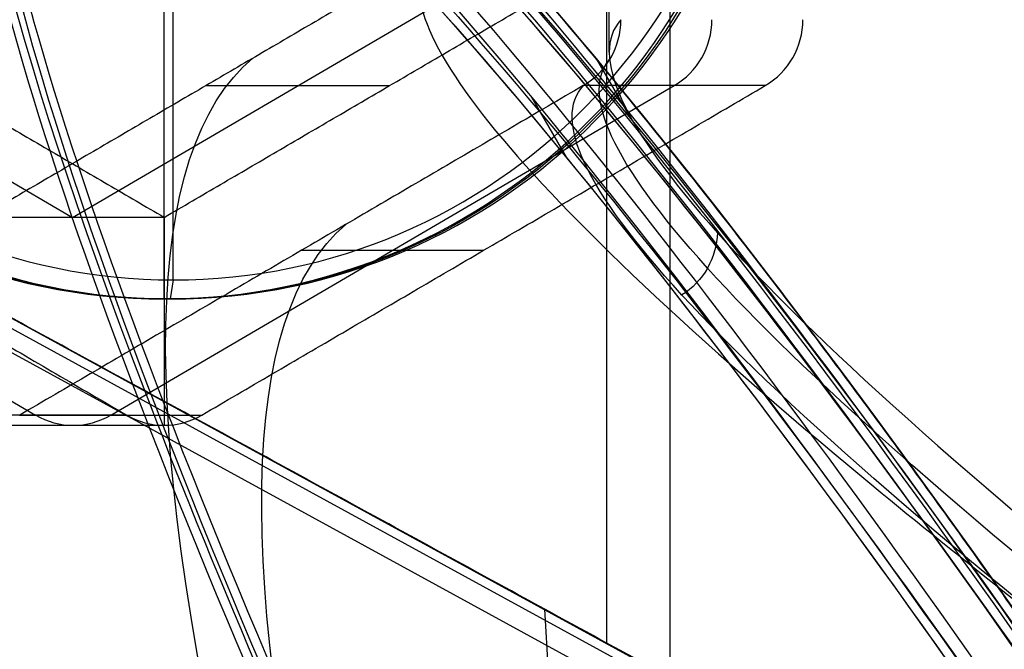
# Model space of a CAD drawing. Header units: millimetres. Extents: x -273 to 273, y -262 to 262.
# Tile 21 of 256: x -157 to -132, y -25 to -9. Entities that reach past the tile are written whole.
import ezdxf

# ---------------------------------------------------------------- set-up
doc = ezdxf.new("R2010")
doc.units = ezdxf.units.MM
doc.header["$MEASUREMENT"] = 0
doc.layers.add('Default', color=7, linetype='Continuous', true_color=0x000000)

# ---------------------------------------------------------------- blocks, each defined once
blk = doc.blocks.new('Block 01')
at = {"layer": 'Default', "color": 9, "true_color": 0xbfbfbf}
for p, q in [((-143.982, 10.696, 738.315), (-143.071, 12.27, 738.306)), ((-142.27, 9.701, 738.598), (-141.36, 11.275, 738.589))]:
    blk.add_line(p, q, dxfattribs=at)
at = {"layer": 'Default', "color": 9, "true_color": 0xbfbfbf, "extrusion": (0.85774, -0.495217, 0.137993)}
for centre, radius, start, end in [((0, 799.967, -26.913), 80.7, 197.4349, 342.5651), ((0, 799.967, -26.613), 81, 198.23436, 341.76564), ((0, 799.967, -26.913), 79.3, 196.48192, 343.51808), ((0, 799.967, -26.913), 79.3, 208.5073, 343.51808), ((0, 799.967, -26.613), 79, 196.52788, 343.47212), ((0, 799.967, -25.513), 80.7, 77.65032, 340.29454), ((0, 799.967, -25.213), 79, 196.52788, 343.47212), ((0, 799.967, -24.913), 79.3, 196.48192, 343.51808), ((0, 799.967, -25.213), 81, 200.44648, 339.55352), ((0, 799.967, -25.213), 81, 200.44648, 339.55352), ((0, 799.967, -25.213), 80.4, 77.65032, 340.27692), ((0, 799.967, -24.913), 80.7, 200.13883, 339.86117), ((0, 799.967, -24.913), 80.7, 77.65032, 327.51504), ((0, 799.967, -25.213), 81, 77.65032, 200.44648), ((0, 799.967, -25.213), 79, 196.52788, 235.24132)]:
    blk.add_arc(centre, radius, start, end, dxfattribs=at)
at = {"layer": 'Default', "color": 9, "true_color": 0xbfbfbf}
blk.add_rational_spline([(-75.766, 131.231, 761.357), (-79.145, 110.775, 708.948), (-107.325, 61.964, 708.948), (-135.506, 13.154, 708.948), (-151.532, 0, 761.357)], [1, 0.819846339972, 1, 0.819846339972, 1], degree=2, knots=[0, 0, 0, 98.398111, 98.398111, 196.796222, 196.796222, 196.796222], dxfattribs=at)

msp = doc.modelspace()

# ---------------------------------------------------------------- linework, layer by layer
at = {"layer": 'Default', "color": 9, "true_color": 0xbfbfbf}
for p, q in [((-140.334, -25.968, -772.625), (-140.334, 25.968, -772.625)), ((-142, -25.044, -767.89), (-142, 25.044, -767.89)), ((-141.937, -9.513, -611.171), (-141.937, 9.513, -611.171)), ((-93.246, -51.967, -760.538), (-187.491, -0.475, -784.7)), ((-187.38, -0.264, -784.686), (-93.135, -51.756, -760.524)), ((-93.529, -52.448, -760.46), (-187.774, -0.956, -784.622)), ((-153.391, -15.5, -566.361), (-153.391, -2, -566.361)), ((-167.889, -6.928, -580.864), (-156.042, -13.856, -582.778)), ((-156.042, -13.856, -582.778), (-144.196, -6.928, -584.691)), ((-153.63, -16, -567.841), (-153.63, -7.5, -567.841)), ((-171.817, -10.392, -580.098), (-157.009, -19.053, -582.49)), ((-155.034, -19.053, -582.809), (-140.226, -10.392, -585.201)), ((-152.531, -10.392, -598.67), (-147.706, -10.392, -568.798)), ((-137.834, -10.392, -570.392), (-142.618, -10.392, -600.009)), ((-153.63, -13.856, -567.841), (-153.63, -19.321, -567.841)), ((-150.022, -14.722, -598.813), (-145.238, -14.722, -569.197)), ((-153.391, -15.5, -566.361), (-153.47, -16, -566.854)), ((-153.47, -16, -566.854), (-153.63, -16, -567.841)), ((-154.617, -19.053, -567.682), (-159.4, -19.053, -597.298)), ((-157.426, -19.053, -597.617), (-152.643, -19.053, -568.001)), ((-158.411, -19.321, -597.442), (-153.63, -19.321, -567.841)), ((-140.506, -76.021, -748.976), (-143.628, -24.155, -768.307))]:
    msp.add_line(p, q, dxfattribs=at)
at = {"layer": 'Default', "color": 9, "true_color": 0xbfbfbf, "extrusion": (0.159446, 1.20476e-15, 0.987207)}
msp.add_circle((0, 61.124, -584.572), 16, dxfattribs=at)
at = {"layer": 'Default', "color": 9, "true_color": 0xbfbfbf, "extrusion": (0.159446, 5.53205e-15, 0.987207)}
msp.add_arc((0, 61.124, -585.072), 16, 0, 180, dxfattribs=at)
at = {"layer": 'Default', "color": 9, "true_color": 0xbfbfbf, "extrusion": (0.159446, -1.43123e-14, 0.987207)}
msp.add_arc((0, 61.124, -584.072), 16, 0, 180, dxfattribs=at)
at = {"layer": 'Default', "color": 9, "true_color": 0xbfbfbf, "extrusion": (0.159446, -1.4774e-14, 0.987207)}
msp.add_arc((0, 61.124, -583.572), 15.5, 0, 180, dxfattribs=at)
at = {"layer": 'Default', "color": 9, "true_color": 0xbfbfbf, "extrusion": (0.159446, -7.53317e-15, 0.987207)}
msp.add_arc((0, 61.124, -583.572), 15.5, 180, 0, dxfattribs=at)
at = {"layer": 'Default', "color": 9, "true_color": 0xbfbfbf, "extrusion": (0.159446, -1.18295e-14, 0.987207)}
msp.add_arc((0, 61.124, -585.072), 16, 180, 270, dxfattribs=at)
at = {"layer": 'Default', "color": 9, "true_color": 0xbfbfbf, "extrusion": (0.159446, 7.01452e-15, 0.987207)}
msp.add_arc((0, 61.124, -584.072), 16, 180, 270, dxfattribs=at)
at = {"layer": 'Default', "color": 9, "true_color": 0xbfbfbf, "extrusion": (0.159446, 0, 0.987207)}
for centre, start, end in [((-8.66, 46.124, -600.072), 210, 270), ((-17.321, 61.124, -600.072), 150, 210)]:
    msp.add_arc(centre, 2, start, end, dxfattribs=at)
at = {"layer": 'Default', "color": 9, "true_color": 0xbfbfbf, "extrusion": (0.159446, -2.41332e-12, 0.987207)}
msp.add_arc((-8.66, 46.124, -585.072), 2, 210, 270, dxfattribs=at)
at = {"layer": 'Default', "color": 9, "true_color": 0xbfbfbf, "extrusion": (0.854946, 0.5, -0.138084)}
for centre, radius, start, end in [((-134.437, -607.282, -51.494), 202.521, 313.34087, 358.71001), ((-134.437, -607.282, -51.576), 197.521, 313.3854, 358.63565)]:
    msp.add_arc(centre, radius, start, end, dxfattribs=at)
at = {"layer": 'Default', "color": 9, "true_color": 0xbfbfbf, "extrusion": (0.159446, -1.05041e-13, 0.987207)}
msp.add_arc((-17.321, 61.124, -585.072), 2, 150, 210, dxfattribs=at)
at = {"layer": 'Default', "color": 9, "true_color": 0xbfbfbf}
for points, degree in [([(-96.163, -50.088, -756.138), (-142, -25.044, -767.89), (-187.838, 0, -779.642)], 2), ([(-165.476, -6.928, -565.928), (-159.553, -10.392, -566.885), (-153.63, -13.856, -567.841)], 2), ([(-146.608, -6.928, -599.627), (-152.531, -10.392, -598.67), (-158.454, -13.856, -597.714)], 2), ([(-153.63, -13.856, -567.841), (-147.706, -10.392, -568.798), (-141.783, -6.928, -569.755)], 2), ([(-141.631, -8.667, -600.168), (-141.631, -8.664, -600.168), (-141.631, -8.662, -600.168), (-141.631, -8.66, -600.168)], 3), ([(-169.425, -10.392, -565.29), (-162.021, -14.722, -566.486), (-154.617, -19.053, -567.682)], 2), ([(-142.618, -10.392, -600.009), (-150.022, -14.722, -598.813), (-157.426, -19.053, -597.617)], 2), ([(-152.643, -19.053, -568.001), (-145.238, -14.722, -569.197), (-137.834, -10.392, -570.392)], 2), ([(-142.618, -10.392, -600.009), (-142.616, -10.391, -600.009), (-142.614, -10.39, -600.009), (-142.612, -10.389, -600.009)], 3), ([(-153.63, -13.856, -567.841), (-156.042, -13.856, -582.778), (-158.454, -13.856, -597.714)], 2), ([(-139.09, -14.258, -644.57), (-139.1, -14.581, -644.51), (-139.284, -15.226, -644.419), (-139.749, -15.718, -644.405), (-140.024, -15.896, -644.419)], 3), ([(-157.431, -19.056, -597.616), (-157.429, -19.055, -597.616), (-157.428, -19.054, -597.617), (-157.426, -19.053, -597.617)], 3)]:
    msp.add_open_spline(points, degree=degree, dxfattribs=at)
for points, knots in [([(-146.608, -6.928, -599.627), (-147.405, -7.759, -613.586), (-146.746, -9.41, -627.436), (-142.726, -14.191, -654.474), (-139.357, -17.327, -667.687), (-130.182, -24.88, -692.938), (-124.417, -29.268, -704.897), (-110.919, -39.014, -727.196), (-103.186, -44.373, -737.536), (-94.679, -50.088, -746.95)], [709.935271, 709.935271, 709.935271, 709.935271, 752.393419, 752.393419, 794.836461, 794.836461, 837.156721, 837.156721, 879.495751, 879.495751, 879.495751, 879.495751]), ([(-142.612, -10.389, -600.009), (-142.315, -10.215, -600.047), (-142.064, -9.96, -600.082), (-141.722, -9.36, -600.137), (-141.63, -9.014, -600.158), (-141.631, -8.667, -600.168)], [-13.64441, -13.64441, -13.64441, -13.64441, -12.578056, -12.578056, -11.511505, -11.511505, -11.511505, -11.511505]), ([(-141.631, -8.667, -600.168), (-142.458, -9.569, -615.002), (-140.747, -13.331, -644.853), (-126.156, -26.404, -695.111), (-106, -40.969, -726.938), (-91.072, -51.102, -743.484)], [-1314.671432, -1314.671432, -1314.671432, -1314.671432, -1267.486613, -1220.301783, -1149.524555, -1149.524555, -1149.524555, -1149.524555]), ([(-91.319, -51.673, -743.361), (-106.266, -41.628, -726.794), (-126.431, -27.203, -694.945), (-141.008, -14.271, -644.72), (-142.718, -10.553, -614.915), (-141.893, -9.66, -600.109)], [0, 0, 0, 0, 70.21382, 117.023033, 163.815892, 163.815892, 163.815892, 163.815892]), ([(-91.69, -52.186, -743.384), (-106.705, -42.205, -726.824), (-126.986, -27.86, -694.977), (-141.689, -14.983, -644.7), (-143.432, -11.278, -614.844), (-142.612, -10.389, -600.009)], [-189.353565, -189.353565, -189.353565, -189.353565, -118.576337, -71.391507, -24.206688, -24.206688, -24.206688, -24.206688])]:
    msp.add_open_spline(points, degree=3, knots=knots, dxfattribs=at)

# ---------------------------------------------------------------- block references
at = {"layer": 'Default', "color": 9, "true_color": 0xbfbfbf, "extrusion": (0, 0, -1), "rotation": 180}
msp.add_blockref('Block 01', (0, 0, -200), dxfattribs=at)

doc.saveas('drawing.dxf')
